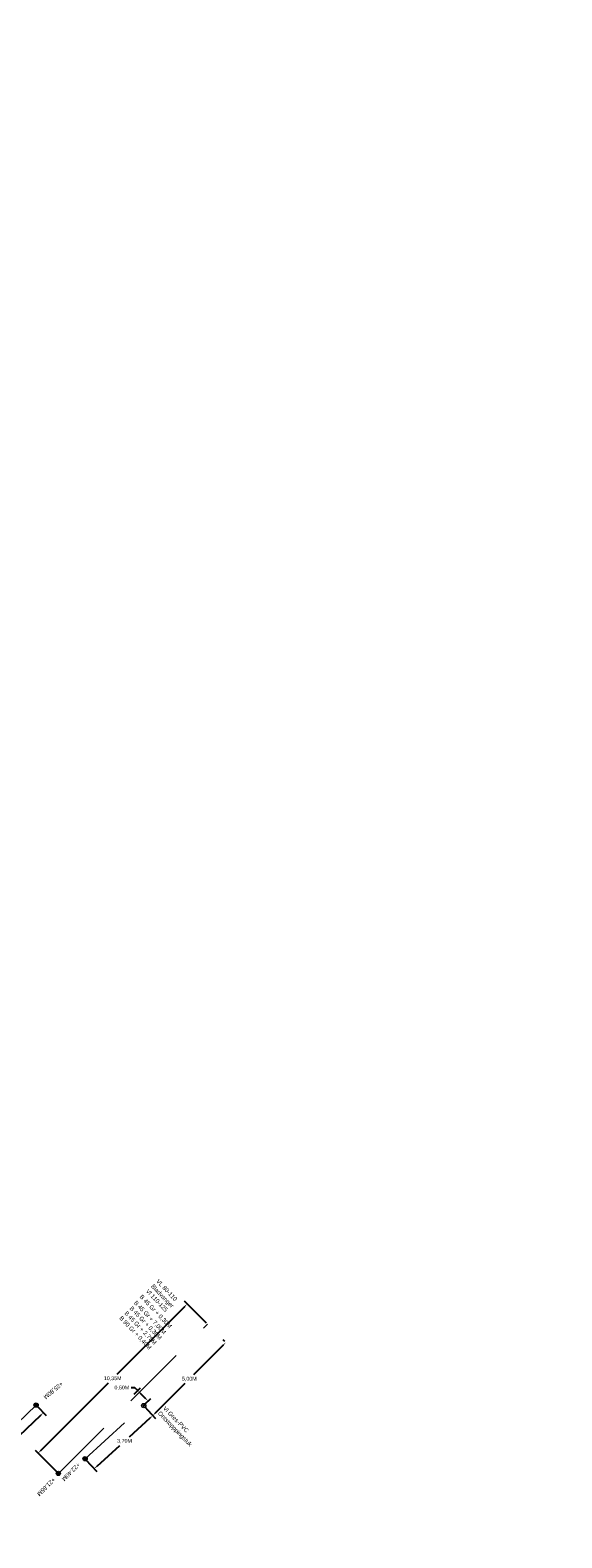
# Model space of a CAD drawing. Header units: inches. Extents: x 0 to 191500, y 0 to 342750.
# Tile 154 of 256: x 186783 to 186808, y 331665 to 331736. Entities that reach past the tile are written whole.
import ezdxf

# ---------------------------------------------------------------- set-up
doc = ezdxf.new("R2010")
doc.units = ezdxf.units.IN
doc.header["$MEASUREMENT"] = 0
doc.linetypes.add('RI-HWA_HUISAANSLUITING', pattern=[4.8, 3, -1.8])
doc.linetypes.add('RI-VWA_HUISAANSLUITING', pattern=[6.1, 2.5, -1.8, 0, -1.8])
doc.layers.get('0').update_dxf_attribs({"lineweight": 20})
doc.layers.get('DefPoints').update_dxf_attribs({"lineweight": 20})
for name, color, linetype, lineweight in [('ECW', 150, 'Continuous', 20), ('N-WE-RI-HWA-MAATVOERING-T25', 151, 'Continuous', 20), ('N-WE-RI-HWA_HUISAANSLUITING', 150, 'RI-HWA_HUISAANSLUITING', 20), ('N-WE-RI-INLAAT', 7, 'Continuous', 20), ('N-WE-RI-VWA-MAATVOERING-T25', 30, 'Continuous', 20), ('N-WE-RI-VWA_HUISAANSLUITING', 20, 'RI-VWA_HUISAANSLUITING', 20), ('N-WE-RI-VWA_RIOOLPUT_ONTSTOPPINGSPUT-G', 30, 'Continuous', 20), ('Tekst algemeen', 7, 'Continuous', 20)]:
    doc.layers.add(name, color=color, linetype=linetype, lineweight=lineweight)
doc.dimstyles.get("Standard").update_dxf_attribs({"dimtxt": 0.18, "dimasz": 0.18, "dimexe": 0.18, "dimexo": 0.0625, "dimgap": 0.09, "dimtad": 0, "dimtih": 1, "dimtoh": 1, "dimdec": 4, "dimzin": 0, "dimdsep": 46, "dimtxsty": 'Standard', "dimcen": 0.09, "dimadec": 0, "dimazin": 0, "dimtfac": 1, "dimtdec": 4, "dimtofl": 0, "dimtmove": 0, "dimatfit": 3, "dimfxl": 1, "dimtolj": 1, "dimtzin": 0, "dimarcsym": 0})
picture_1 = doc.add_image_def('image1.ecw', size_in_pixel=(220000, 285000))

# ---------------------------------------------------------------- blocks, each defined once
blk = doc.blocks.new('*D3117')
at = {"layer": 'DefPoints', "color": 0, "transparency": 16777216}
for p in [(186788.005, 331672.14), (186788.213, 331672.348), (186788.494, 331671.65)]:
    blk.add_point(p, dxfattribs=at)
at = {"layer": 'N-WE-RI-VWA-MAATVOERING-T25', "color": 0, "lineweight": -2, "transparency": 16777216}
for p, q in [((186788.086, 331672.476), (186787.906, 331672.476)), ((186788.049, 331672.184), (186788.341, 331672.476)), ((186788.213, 331672.348), (186788.086, 331672.476)), ((186788.576, 331671.986), (186788.341, 331672.221)), ((186788.539, 331671.694), (186788.83, 331671.986))]:
    blk.add_line(p, q, dxfattribs=at)
at = {"layer": 'N-WE-RI-VWA-MAATVOERING-T25', "color": 0, "transparency": 16777216}
for points in [[(186788.362, 331672.242), (186788.319, 331672.2), (186788.213, 331672.348)], [(186788.597, 331672.007), (186788.554, 331671.965), (186788.703, 331671.859)]]:
    blk.add_solid(points, dxfattribs=at)
at = {"layer": 'N-WE-RI-VWA-MAATVOERING-T25', "color": 0, "transparency": 16777216, "insert": (186787.471, 331672.476), "char_height": 0.18, "attachment_point": 5}
blk.add_mtext('\\A1;0,60M', dxfattribs=at)
blk = doc.blocks.new('*D3118')
at = {"layer": 'DefPoints', "color": 0, "transparency": 16777216}
for p in [(186788.494, 331671.65), (186788.919, 331671.181), (186785.75, 331669.161)]:
    blk.add_point(p, dxfattribs=at)
at = {"layer": 'N-WE-RI-VWA-MAATVOERING-T25', "color": 0, "lineweight": -2, "transparency": 16777216}
for p, q in [((186788.536, 331671.604), (186789.04, 331671.048)), ((186788.786, 331671.061), (186787.813, 331670.178)), ((186786.308, 331668.814), (186787.383, 331669.788)), ((186785.792, 331669.115), (186786.296, 331668.559))]:
    blk.add_line(p, q, dxfattribs=at)
at = {"layer": 'N-WE-RI-VWA-MAATVOERING-T25', "color": 0, "transparency": 16777216}
for points in [[(186788.766, 331671.083), (186788.806, 331671.038), (186788.919, 331671.181)], [(186786.288, 331668.836), (186786.328, 331668.791), (186786.175, 331668.693)]]:
    blk.add_solid(points, dxfattribs=at)
at = {"layer": 'N-WE-RI-VWA-MAATVOERING-T25', "color": 0, "transparency": 16777216, "insert": (186787.598, 331669.983), "char_height": 0.18, "attachment_point": 5}
blk.add_mtext('\\A1;3,70M', dxfattribs=at)
blk = doc.blocks.new('*D3119')
at = {"layer": 'DefPoints', "color": 0, "transparency": 16777216}
for p in [(186792.335, 331674.597), (186792.335, 331674.597), (186788.919, 331671.181)]:
    blk.add_point(p, dxfattribs=at)
at = {"layer": 'N-WE-RI-VWA-MAATVOERING-T25', "color": 0, "lineweight": -2, "transparency": 16777216}
for p, q in [((186792.291, 331674.641), (186792.208, 331674.724)), ((186792.208, 331674.47), (186790.822, 331673.084)), ((186789.046, 331671.309), (186790.432, 331672.694)), ((186788.875, 331671.226), (186788.792, 331671.309))]:
    blk.add_line(p, q, dxfattribs=at)
at = {"layer": 'N-WE-RI-VWA-MAATVOERING-T25', "color": 0, "transparency": 16777216}
for points in [[(186792.187, 331674.491), (186792.229, 331674.448), (186792.335, 331674.597)], [(186789.025, 331671.33), (186789.068, 331671.288), (186788.919, 331671.181)]]:
    blk.add_solid(points, dxfattribs=at)
at = {"layer": 'N-WE-RI-VWA-MAATVOERING-T25', "color": 0, "transparency": 16777216, "insert": (186790.627, 331672.889), "char_height": 0.18, "attachment_point": 5}
blk.add_mtext('\\A1;5,00M', dxfattribs=at)
blk = doc.blocks.new('*D3120')
at = {"layer": 'DefPoints', "color": 0, "transparency": 16777216}
for p in [(186790.532, 331676.401), (186791.479, 331675.454), (186784.499, 331668.475)]:
    blk.add_point(p, dxfattribs=at)
at = {"layer": 'N-WE-RI-HWA-MAATVOERING-T25', "color": 0, "lineweight": -2, "transparency": 16777216}
for p, q in [((186790.405, 331676.273), (186787.237, 331673.106)), ((186791.435, 331675.498), (186790.405, 331676.528)), ((186783.679, 331669.549), (186786.847, 331672.716)), ((186784.455, 331668.519), (186783.425, 331669.549))]:
    blk.add_line(p, q, dxfattribs=at)
at = {"layer": 'N-WE-RI-HWA-MAATVOERING-T25', "color": 0, "transparency": 16777216}
for points in [[(186790.383, 331676.295), (186790.426, 331676.252), (186790.532, 331676.401)], [(186783.658, 331669.571), (186783.701, 331669.528), (186783.552, 331669.422)]]:
    blk.add_solid(points, dxfattribs=at)
at = {"layer": 'N-WE-RI-HWA-MAATVOERING-T25', "color": 0, "transparency": 16777216, "insert": (186787.042, 331672.911), "char_height": 0.18, "attachment_point": 5}
blk.add_mtext('\\A1;10,35M', dxfattribs=at)
blk = doc.blocks.new('*D3083')
at = {"layer": 'DefPoints', "color": 0, "transparency": 16777216}
for p in [(186783.457, 331671.672), (186780.132, 331668.489), (186780.475, 331668.131)]:
    blk.add_point(p, dxfattribs=at)
at = {"layer": 'N-WE-RI-VWA-MAATVOERING-T25', "color": 0, "lineweight": -2, "transparency": 16777216}
for p, q in [((186783.67, 331671.189), (186782.325, 331669.902)), ((186783.5, 331671.627), (186783.924, 331671.184)), ((186780.605, 331668.255), (186781.949, 331669.542)), ((186780.175, 331668.444), (186780.599, 331668.001))]:
    blk.add_line(p, q, dxfattribs=at)
at = {"layer": 'N-WE-RI-VWA-MAATVOERING-T25', "color": 0, "transparency": 16777216}
for points in [[(186783.649, 331671.211), (186783.69, 331671.168), (186783.8, 331671.314)], [(186780.584, 331668.277), (186780.625, 331668.234), (186780.475, 331668.131)]]:
    blk.add_solid(points, dxfattribs=at)
at = {"layer": 'N-WE-RI-VWA-MAATVOERING-T25', "color": 0, "transparency": 16777216, "insert": (186782.137, 331669.722), "char_height": 0.18, "attachment_point": 5}
blk.add_mtext('\\A1;4.20M', dxfattribs=at)
blk = doc.blocks.new('A$C2C270354')
h = blk.add_hatch(color=256)
h.dxf.hatch_style = 1
edge = h.paths.add_edge_path()
edge.add_arc((0, 0), 0.1, 0, 360)
blk.add_circle((0, 0), 0.1)

msp = doc.modelspace()

# ---------------------------------------------------------------- linework, layer by layer
at = {"layer": 'N-WE-RI-HWA_HUISAANSLUITING'}
msp.add_line((186784.49901, 331668.47508), (186791.47876, 331675.45365), dxfattribs=at)
at = {"layer": 'N-WE-RI-VWA_HUISAANSLUITING'}
for p, q in [((186783.45685, 331671.67183), (186780.13182, 331668.48883)), ((186785.74977, 331669.16134), (186788.49433, 331671.65002))]:
    msp.add_line(p, q, dxfattribs=at)
at = {"layer": 'N-WE-RI-VWA_RIOOLPUT_ONTSTOPPINGSPUT-G'}
for p, q in [((186788.58641, 331671.61101), (186788.40225, 331671.68902)), ((186788.53334, 331671.7421), (186788.45533, 331671.55794))]:
    msp.add_line(p, q, dxfattribs=at)
msp.add_circle((186788.49433, 331671.65002), 0.1, dxfattribs=at)

# ---------------------------------------------------------------- block references
at = {"layer": 'N-WE-RI-INLAAT', "rotation": 311.4301972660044}
for p in [(186783.45685, 331671.67183), (186785.74977, 331669.16134), (186784.49901, 331668.47508)]:
    msp.add_blockref('A$C2C270354', p, dxfattribs=at)

# ---------------------------------------------------------------- texts
at = {"layer": 'N-WE-RI-HWA-MAATVOERING-T25'}
msp.add_text('+21.85M', height=0.2, rotation=224.6251888, dxfattribs=at).set_placement((186784.24586, 331668.29593))
at = {"layer": 'N-WE-RI-VWA-MAATVOERING-T25'}
for s, rotation, p in [('+25,80M', 219.9479941, (186784.61409, 331672.77725)), ('+22.40M', 225.4307311, (186785.39945, 331669.00178))]:
    msp.add_text(s, height=0.2, rotation=rotation, dxfattribs=at).set_placement(p)
at = {"layer": 'Tekst algemeen'}
for s, rotation, p in [('VL 80-110', 313.5782512, (186789.0608, 331677.44283)), ('B 45 Gr + 0,30M', 313.5782512, (186788.28854, 331676.72149)), ('Vl 110-125', 313.5782512, (186788.57785, 331676.98327)), ('Bladvanger', 313.5782512, (186788.81932, 331677.21305)), ('B 45 Gr + 0,30M', 313.5782512, (186787.81796, 331676.18006)), ('B 45 Gr + 7,00M', 313.5782512, (186788.01862, 331676.43928)), ('B 90 Gr + 0,40M', 313.5782512, (186787.33501, 331675.7205)), ('B 45 Gr + 2,75M', 313.5782512, (186787.57649, 331675.95028)), ('Ontstopppingstuk', 314.0985806, (186789.14089, 331671.26897)), ('Vl Gres-PVC', 314.0985806, (186789.38028, 331671.50093))]:
    msp.add_text(s, height=0.2, rotation=rotation, dxfattribs=at).set_placement(p)

# ---------------------------------------------------------------- dimensions: what is measured, and where the dimension line sits
at = {"layer": 'N-WE-RI-HWA-MAATVOERING-T25'}
dim = msp.add_aligned_dim(p1=(186784.49901, 331668.47508), p2=(186791.47876, 331675.45365), distance=1.33913, text='10,35M', dimstyle='Standard', override={"dimtxsty": 'Standard'}, dxfattribs=at)
dim.commit()
dim.dimension.update_dxf_attribs({"geometry": '*D3120', "text_midpoint": (186787.04206, 331672.91135)})
at = {"layer": 'N-WE-RI-VWA-MAATVOERING-T25'}
for p1, p2, distance, text, picture, middle in [((186788.91921, 331671.18146), (186792.3353, 331674.59697), 0, '5,00M', '*D3119', (186790.62725, 331672.88922)), ((186788.49433, 331671.65002), (186788.00468, 331672.13976), -0.29502, '0,60M', '*D3117', (186787.47104, 331672.47564)), ((186783.45685, 331671.67183), (186780.13182, 331668.48883), 0.49562, '4.20M', '*D3083', (186782.13706, 331669.72231))]:
    dim = msp.add_aligned_dim(p1=p1, p2=p2, distance=distance, text=text, dimstyle='Standard', override={"dimtxsty": 'Standard'}, dxfattribs=at)
    dim.commit()
    dim.dimension.update_dxf_attribs({"geometry": picture, "text_midpoint": middle})
dim = msp.add_linear_dim(base=(186788.91921, 331671.18146), p1=(186785.74977, 331669.16134), p2=(186788.49433, 331671.65002), angle=42.2006184, text='3,70M', dimstyle='Standard', override={"dimtxsty": 'Standard'}, dxfattribs=at)
dim.commit()
dim.dimension.update_dxf_attribs({"geometry": '*D3118', "text_midpoint": (186787.59769, 331669.98315), "dimtype": 161})

# ---------------------------------------------------------------- pictures from other files: only their frames are drawn
at = {"layer": 'ECW'}
image = msp.add_image(picture_1, insert=(180500, 328500), size_in_units=(11000, 14250), dxfattribs=at)
image.dxf.flags = 7

doc.saveas('drawing.dxf')
